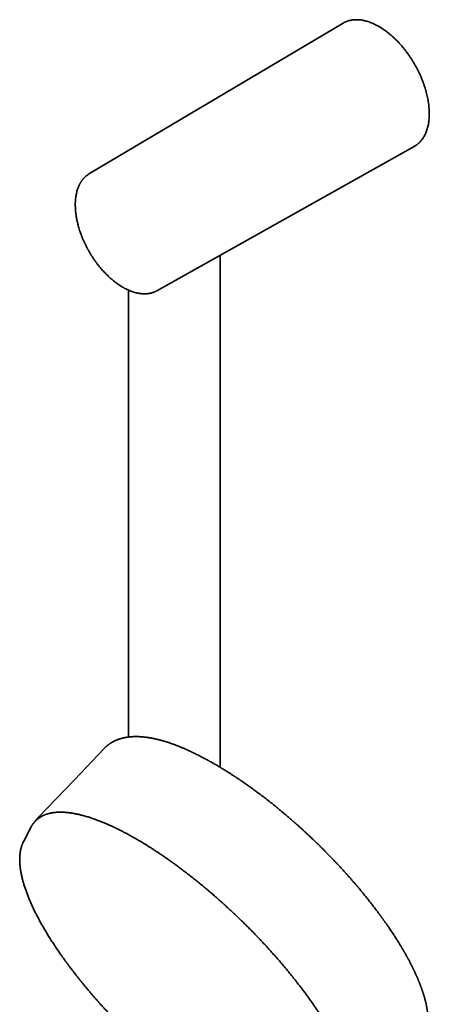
# Model space of a CAD drawing. Header units: millimetres. Extents: x 8 to 768, y 12 to 1489.
# Tile 8 of 13: x 613 to 697, y 509 to 713. Entities that reach past the tile are written whole.
import ezdxf

# ---------------------------------------------------------------- set-up
doc = ezdxf.new("R2010")
doc.units = ezdxf.units.MM

msp = doc.modelspace()

# ---------------------------------------------------------------- linework, layer by layer
at = {"color": 7, "linetype": 'Continuous', "lineweight": 35}
for p, q in [((679.57, 712.53), (626.97, 681.32)), ((640.99, 657.04), (694.31, 686.98)), ((654.06, 558.21), (654.06, 664.38)), ((635.06, 657.17), (635.06, 564.48)), ((640.99, 657.04), (640.98, 657.04)), ((630.04, 562.11), (630.04, 562.11)), ((663.72, 551.56), (663.72, 551.56)), ((616.37, 547.78), (616.35, 547.76)), ((614.93, 545.86), (613.38, 542.92)), ((614.95, 545.91), (614.93, 545.86)), ((613.38, 542.92), (613.38, 542.92))]:
    msp.add_line(p, q, dxfattribs=at)
at = {"color": 7, "linetype": 'Continuous', "lineweight": 35, "flags": 128}
for points in [[(626.78, 681.19), (626.84, 681.23), (626.97, 681.32)], [(630.04, 562.11), (623.86, 555.64), (616.35, 547.78)]]:
    msp.add_lwpolyline(points, dxfattribs=at)
at = {"color": 7, "linetype": 'Continuous', "lineweight": 35}
for points, knots in [([(697.42, 693.76), (697.42, 693.94), (697.41, 694.29), (697.38, 694.84), (697.33, 695.39), (697.26, 695.96), (697.17, 696.53), (697.06, 697.1), (696.94, 697.67), (696.79, 698.25), (696.63, 698.83), (696.44, 699.42), (696.24, 700.01), (696.02, 700.6), (695.78, 701.19), (695.53, 701.78), (695.26, 702.35), (694.98, 702.92), (694.68, 703.48), (694.37, 704.04), (694.04, 704.6), (693.69, 705.15), (693.33, 705.68), (692.96, 706.21), (692.58, 706.72), (692.2, 707.22), (691.8, 707.7), (691.4, 708.16), (690.98, 708.61), (690.56, 709.04), (690.12, 709.47), (689.68, 709.87), (689.23, 710.25), (688.79, 710.61), (688.34, 710.95), (687.89, 711.26), (687.44, 711.56), (686.99, 711.83), (686.53, 712.08), (686.07, 712.31), (685.62, 712.52), (685.16, 712.7), (684.72, 712.85), (684.28, 712.98), (683.84, 713.08), (683.42, 713.16), (683, 713.22), (682.58, 713.24), (682.17, 713.25), (681.76, 713.22), (681.37, 713.18), (680.99, 713.1), (680.63, 713), (680.28, 712.88), (679.94, 712.73), (679.7, 712.61), (679.58, 712.53), (679.57, 712.52)], [0, 0, 0, 0, 0.018613, 0.037225, 0.055838, 0.07445, 0.093063, 0.111343, 0.129624, 0.147904, 0.166184, 0.184797, 0.203409, 0.222022, 0.240634, 0.259247, 0.277527, 0.295808, 0.314088, 0.332368, 0.350981, 0.369593, 0.388206, 0.406819, 0.425431, 0.443711, 0.461992, 0.480272, 0.498552, 0.517165, 0.535777, 0.55439, 0.573003, 0.591615, 0.609896, 0.628176, 0.646456, 0.664736, 0.683349, 0.701962, 0.720574, 0.739187, 0.757799, 0.77608, 0.79436, 0.81264, 0.83092, 0.849533, 0.868146, 0.886758, 0.905371, 0.923983, 0.942264, 0.960544, 0.978824, 0.997105, 1, 1, 1, 1]), ([(694.31, 686.98), (694.33, 686.99), (694.46, 687.05), (694.68, 687.2), (694.99, 687.43), (695.27, 687.67), (695.55, 687.94), (695.8, 688.24), (696.03, 688.55), (696.25, 688.88), (696.45, 689.23), (696.63, 689.61), (696.8, 690), (696.94, 690.42), (697.07, 690.85), (697.18, 691.31), (697.27, 691.77), (697.34, 692.25), (697.38, 692.74), (697.41, 693.24), (697.42, 693.59), (697.42, 693.76)], [0, 0, 0, 0, 0.0088398, 0.0643447, 0.1198496, 0.1753545, 0.2308594, 0.2863643, 0.3408782, 0.3953921, 0.449906, 0.5044199, 0.5599248, 0.6154297, 0.6709346, 0.7264395, 0.7819444, 0.8364583, 0.8909722, 0.9454861, 1, 1, 1, 1]), ([(626.77, 681.19), (626.76, 681.18), (626.68, 681.13), (626.54, 681.03), (626.35, 680.88), (626.18, 680.73), (626.03, 680.59), (625.9, 680.46), (625.79, 680.34), (625.69, 680.22), (625.6, 680.12), (625.53, 680.02), (625.47, 679.95), (625.43, 679.88), (625.39, 679.82), (625.33, 679.74), (625.27, 679.64), (625.2, 679.53), (625.15, 679.45), (625.09, 679.35), (625.03, 679.24), (624.95, 679.1), (624.87, 678.93), (624.79, 678.75), (624.7, 678.55), (624.62, 678.33), (624.52, 678.04), (624.41, 677.67), (624.3, 677.24), (624.21, 676.8), (624.15, 676.35), (624.1, 675.89), (624.07, 675.51), (624.06, 675.23), (624.06, 675.05), (624.06, 674.9), (624.06, 674.76), (624.06, 674.64), (624.06, 674.54), (624.06, 674.47), (624.07, 674.41), (624.07, 674.34), (624.07, 674.27), (624.07, 674.17), (624.08, 674.05), (624.09, 673.9), (624.1, 673.74), (624.12, 673.58), (624.13, 673.4), (624.16, 673.18), (624.19, 672.91), (624.24, 672.58), (624.29, 672.23), (624.36, 671.85), (624.45, 671.43), (624.55, 671), (624.67, 670.55), (624.8, 670.06), (624.96, 669.55), (625.14, 669.01), (625.35, 668.45), (625.57, 667.89), (625.82, 667.32), (626.08, 666.75), (626.37, 666.17), (626.68, 665.58), (627.01, 665), (627.34, 664.45), (627.68, 663.93), (628, 663.45), (628.34, 662.97), (628.69, 662.51), (629.03, 662.07), (629.38, 661.65), (629.72, 661.26), (630.05, 660.9), (630.38, 660.55), (630.7, 660.24), (631.01, 659.94), (631.33, 659.65), (631.66, 659.36), (631.99, 659.09), (632.31, 658.84), (632.6, 658.62), (632.88, 658.42), (633.14, 658.24), (633.37, 658.09), (633.55, 657.98), (633.67, 657.9), (633.74, 657.86), (633.79, 657.83), (633.82, 657.81), (633.85, 657.8), (633.87, 657.78), (633.91, 657.76), (633.97, 657.73), (634.05, 657.68), (634.16, 657.62), (634.28, 657.56), (634.42, 657.48), (634.57, 657.4), (634.73, 657.32), (634.92, 657.24), (635.12, 657.15), (635.4, 657.02), (635.76, 656.88), (636.18, 656.75), (636.58, 656.63), (636.96, 656.54), (637.34, 656.47), (637.63, 656.44), (637.83, 656.42), (637.93, 656.41), (638.04, 656.4), (638.14, 656.4), (638.23, 656.39), (638.32, 656.39), (638.39, 656.39), (638.46, 656.39), (638.51, 656.39), (638.56, 656.39), (638.64, 656.4), (638.73, 656.4), (638.83, 656.41), (638.95, 656.42), (639.09, 656.43), (639.23, 656.45), (639.43, 656.48), (639.67, 656.53), (639.93, 656.6), (640.18, 656.68), (640.39, 656.75), (640.55, 656.82), (640.68, 656.88), (640.79, 656.94), (640.89, 656.99), (640.96, 657.02), (640.99, 657.04)], [0, 0, 0, 0, 0.001443, 0.011328, 0.020533, 0.029057, 0.036901, 0.043941, 0.050325, 0.056053, 0.061124, 0.065367, 0.069008, 0.072047, 0.074484, 0.07636, 0.08355, 0.086932, 0.090534, 0.094543, 0.098964, 0.104763, 0.111143, 0.118106, 0.12565, 0.133775, 0.142286, 0.156636, 0.170836, 0.184888, 0.198791, 0.212546, 0.226152, 0.231803, 0.236862, 0.24133, 0.245208, 0.248495, 0.251191, 0.253192, 0.254715, 0.25638, 0.258381, 0.26072, 0.264412, 0.268542, 0.272864, 0.277376, 0.282079, 0.286972, 0.295047, 0.303591, 0.312606, 0.322786, 0.333506, 0.344739, 0.356229, 0.367912, 0.381422, 0.395181, 0.409191, 0.423449, 0.437958, 0.452716, 0.467724, 0.482982, 0.498491, 0.514249, 0.527574, 0.541072, 0.554744, 0.568413, 0.581665, 0.594486, 0.606874, 0.61883, 0.630353, 0.641444, 0.652103, 0.662329, 0.674029, 0.685106, 0.695561, 0.705393, 0.714611, 0.722754, 0.730473, 0.737769, 0.74013, 0.742375, 0.744063, 0.745118, 0.745695, 0.746446, 0.747443, 0.749534, 0.752246, 0.75558, 0.759535, 0.764112, 0.768985, 0.774409, 0.780384, 0.78691, 0.793967, 0.808172, 0.822461, 0.83529, 0.848187, 0.861151, 0.874182, 0.87788, 0.881583, 0.885292, 0.888998, 0.892396, 0.89533, 0.898191, 0.900408, 0.902035, 0.903783, 0.906558, 0.909905, 0.913822, 0.91831, 0.92337, 0.928998, 0.934803, 0.94585, 0.956462, 0.966639, 0.976379, 0.982273, 0.987682, 0.992437, 0.996541, 1, 1, 1, 1]), ([(643.08, 563.43), (643.04, 563.44), (642.98, 563.47), (642.88, 563.5), (642.8, 563.52), (642.73, 563.54), (642.66, 563.56), (642.58, 563.59), (642.47, 563.62), (642.35, 563.66), (642.21, 563.7), (642.07, 563.74), (641.9, 563.78), (641.71, 563.83), (641.51, 563.89), (641.31, 563.94), (641.12, 563.99), (640.96, 564.02), (640.82, 564.06), (640.69, 564.09), (640.55, 564.12), (640.42, 564.15), (640.29, 564.17), (640.18, 564.19), (640.08, 564.22), (639.99, 564.23), (639.91, 564.25), (639.84, 564.26), (639.77, 564.27), (639.69, 564.29), (639.6, 564.3), (639.49, 564.32), (639.38, 564.34), (639.27, 564.36), (639.16, 564.38), (639.03, 564.4), (638.91, 564.41), (638.79, 564.43), (638.67, 564.44), (638.56, 564.46), (638.47, 564.47), (638.37, 564.48), (638.27, 564.49), (638.18, 564.5), (638.08, 564.51), (638, 564.52), (637.93, 564.52), (637.87, 564.53), (637.81, 564.53), (637.75, 564.54), (637.68, 564.54), (637.59, 564.55), (637.5, 564.55), (637.41, 564.56), (637.31, 564.56), (637.2, 564.57), (637.08, 564.57), (636.95, 564.57), (636.83, 564.58), (636.74, 564.58), (636.66, 564.58), (636.59, 564.58), (636.52, 564.58), (636.43, 564.58), (636.33, 564.57), (636.22, 564.57), (636.12, 564.57), (636.01, 564.56), (635.9, 564.56), (635.76, 564.55), (635.58, 564.54), (635.36, 564.52), (635.13, 564.49), (634.9, 564.46), (634.66, 564.42), (634.42, 564.38), (634.2, 564.34), (634.04, 564.3), (633.95, 564.28), (633.9, 564.27), (633.85, 564.26), (633.8, 564.24), (633.74, 564.23), (633.68, 564.21), (633.62, 564.2), (633.56, 564.18), (633.52, 564.17), (633.48, 564.16), (633.44, 564.14), (633.39, 564.13), (633.34, 564.12), (633.3, 564.1), (633.27, 564.09), (633.24, 564.08), (633.2, 564.07), (633.17, 564.06), (633.12, 564.04), (633.07, 564.03), (633.01, 564), (632.95, 563.98), (632.89, 563.96), (632.85, 563.95), (632.82, 563.93), (632.79, 563.92), (632.75, 563.91), (632.71, 563.89), (632.67, 563.88), (632.63, 563.86), (632.6, 563.85), (632.56, 563.83), (632.53, 563.82), (632.5, 563.81), (632.47, 563.79), (632.43, 563.77), (632.38, 563.75), (632.32, 563.73), (632.27, 563.7), (632.23, 563.68), (632.19, 563.66), (632.16, 563.65), (632.13, 563.63), (632.1, 563.62), (632.07, 563.61), (632.04, 563.59), (632, 563.57), (631.95, 563.55), (631.91, 563.52), (631.87, 563.5), (631.84, 563.48), (631.8, 563.46), (631.75, 563.44), (631.7, 563.41), (631.65, 563.38), (631.6, 563.35), (631.55, 563.32), (631.51, 563.3), (631.47, 563.27), (631.42, 563.24), (631.37, 563.21), (631.33, 563.18), (631.27, 563.14), (631.18, 563.08), (631.08, 563.01), (630.97, 562.93), (630.86, 562.85), (630.76, 562.78), (630.69, 562.71), (630.64, 562.67), (630.6, 562.64), (630.56, 562.61), (630.53, 562.58), (630.49, 562.55), (630.45, 562.51), (630.41, 562.47), (630.37, 562.44), (630.34, 562.41), (630.3, 562.38), (630.27, 562.34), (630.23, 562.3), (630.18, 562.26), (630.13, 562.2), (630.08, 562.15), (630.05, 562.12), (630.04, 562.11)], [0, 0, 0, 0, 0.006235, 0.012575, 0.017607, 0.021331, 0.026004, 0.031191, 0.03692, 0.045379, 0.054219, 0.063314, 0.072641, 0.086223, 0.09972, 0.112405, 0.124488, 0.136176, 0.144127, 0.152213, 0.16121, 0.171057, 0.178757, 0.18626, 0.19348, 0.199879, 0.204341, 0.208538, 0.213305, 0.218686, 0.224681, 0.232649, 0.239979, 0.246675, 0.255003, 0.263957, 0.272637, 0.280614, 0.289096, 0.296215, 0.303044, 0.309481, 0.31619, 0.323737, 0.32964, 0.33566, 0.340883, 0.34525, 0.348796, 0.352615, 0.357218, 0.364482, 0.371304, 0.377492, 0.38367, 0.39224, 0.4013, 0.410689, 0.42031, 0.426393, 0.431954, 0.436892, 0.441771, 0.447303, 0.456243, 0.464049, 0.471556, 0.480271, 0.488658, 0.496011, 0.511799, 0.529436, 0.545195, 0.564824, 0.58376, 0.60062, 0.620475, 0.635172, 0.639293, 0.643475, 0.647417, 0.651185, 0.65543, 0.660307, 0.665791, 0.670824, 0.674416, 0.677233, 0.680449, 0.684873, 0.688855, 0.692225, 0.694914, 0.69694, 0.699853, 0.703051, 0.706535, 0.710707, 0.715882, 0.72206, 0.726199, 0.729615, 0.732311, 0.734946, 0.738011, 0.741496, 0.744964, 0.748262, 0.751279, 0.754071, 0.756757, 0.759342, 0.76193, 0.76524, 0.769871, 0.775049, 0.779603, 0.783483, 0.786695, 0.789518, 0.792094, 0.794423, 0.796698, 0.799692, 0.803411, 0.807713, 0.81153, 0.814693, 0.818046, 0.821698, 0.825834, 0.830517, 0.835745, 0.84057, 0.84443, 0.848049, 0.852371, 0.856988, 0.861344, 0.86543, 0.869153, 0.878891, 0.890895, 0.899775, 0.910968, 0.921853, 0.930457, 0.934071, 0.938355, 0.942413, 0.945779, 0.948467, 0.95357, 0.959128, 0.962529, 0.966142, 0.969968, 0.974167, 0.978429, 0.983592, 0.989656, 0.996619, 1, 1, 1, 1]), ([(652.94, 558.88), (652.88, 558.91), (652.75, 558.99), (652.55, 559.1), (652.35, 559.21), (652.17, 559.31), (652.02, 559.4), (651.88, 559.48), (651.76, 559.54), (651.67, 559.59), (651.6, 559.63), (651.54, 559.66), (651.51, 559.68), (651.48, 559.7), (651.44, 559.72), (651.39, 559.75), (651.32, 559.78), (651.24, 559.83), (651.14, 559.88), (651.04, 559.93), (650.89, 560.02), (650.69, 560.13), (650.35, 560.3), (649.93, 560.52), (649.45, 560.77), (648.96, 561.01), (648.6, 561.19), (648.35, 561.3), (648.23, 561.36), (648.1, 561.42), (647.97, 561.49), (647.84, 561.54), (647.73, 561.59), (647.64, 561.64), (647.57, 561.67), (647.51, 561.7), (647.47, 561.72), (647.43, 561.73), (647.39, 561.75), (647.34, 561.78), (647.27, 561.81), (647.18, 561.85), (647.07, 561.9), (646.95, 561.95), (646.76, 562.03), (646.51, 562.14), (646.21, 562.27), (645.93, 562.38), (645.69, 562.48), (645.49, 562.57), (645.31, 562.63), (645.15, 562.7), (645, 562.76), (644.86, 562.81), (644.76, 562.85), (644.69, 562.88), (644.64, 562.89), (644.59, 562.91), (644.54, 562.93), (644.46, 562.96), (644.37, 562.99), (644.26, 563.03), (644.12, 563.08), (643.95, 563.14), (643.76, 563.21), (643.55, 563.28), (643.32, 563.36), (643.16, 563.41), (643.08, 563.43)], [0, 0, 0, 0, 0.016629, 0.037455, 0.056379, 0.073406, 0.088538, 0.101776, 0.11312, 0.122572, 0.12877, 0.133755, 0.137528, 0.140087, 0.142199, 0.147441, 0.154292, 0.162746, 0.172034, 0.181624, 0.191515, 0.216025, 0.242209, 0.29027, 0.338088, 0.385721, 0.434016, 0.446822, 0.459693, 0.472629, 0.485631, 0.498674, 0.510525, 0.519152, 0.526398, 0.532262, 0.536744, 0.539967, 0.543885, 0.549174, 0.556577, 0.565641, 0.576366, 0.588754, 0.602804, 0.635413, 0.666182, 0.695106, 0.722181, 0.741461, 0.759664, 0.77677, 0.792776, 0.807678, 0.82092, 0.825969, 0.830643, 0.835191, 0.841232, 0.849058, 0.85867, 0.870068, 0.885626, 0.90362, 0.924051, 0.946924, 0.97224, 1, 1, 1, 1]), ([(663.72, 551.56), (663.59, 551.66), (663.31, 551.88), (662.88, 552.21), (662.45, 552.53), (662.04, 552.84), (661.65, 553.13), (661.26, 553.42), (660.87, 553.71), (660.48, 553.99), (660.11, 554.25), (659.78, 554.49), (659.48, 554.69), (659.22, 554.88), (658.97, 555.05), (658.75, 555.2), (658.55, 555.34), (658.36, 555.46), (658.2, 555.57), (658.06, 555.67), (657.95, 555.75), (657.85, 555.81), (657.78, 555.86), (657.74, 555.89), (657.69, 555.92), (657.64, 555.95), (657.57, 556), (657.49, 556.05), (657.39, 556.12), (657.27, 556.2), (657.12, 556.3), (656.95, 556.4), (656.77, 556.53), (656.56, 556.66), (656.32, 556.81), (656.06, 556.98), (655.78, 557.16), (655.47, 557.35), (655.14, 557.56), (654.8, 557.77), (654.45, 557.99), (654.08, 558.21), (653.69, 558.44), (653.31, 558.66), (653.06, 558.81), (652.94, 558.88)], [0, 0, 0, 0, 0.036325, 0.077001, 0.116022, 0.15339, 0.189104, 0.223166, 0.261188, 0.296913, 0.330343, 0.361476, 0.387787, 0.412202, 0.434719, 0.45534, 0.474064, 0.490892, 0.505807, 0.518735, 0.529666, 0.538602, 0.544314, 0.548748, 0.552218, 0.556804, 0.562891, 0.570478, 0.579566, 0.591295, 0.604864, 0.620302, 0.637609, 0.656786, 0.679167, 0.703651, 0.730237, 0.758927, 0.789722, 0.822624, 0.855568, 0.890372, 0.927041, 0.965598, 1, 1, 1, 1]), ([(694.87, 499.15), (694.87, 499.15), (694.89, 499.17), (694.91, 499.19), (694.94, 499.22), (694.98, 499.26), (695.01, 499.29), (695.05, 499.33), (695.09, 499.37), (695.12, 499.42), (695.15, 499.45), (695.18, 499.48), (695.21, 499.52), (695.24, 499.56), (695.28, 499.6), (695.32, 499.64), (695.35, 499.69), (695.38, 499.73), (695.41, 499.76), (695.44, 499.8), (695.48, 499.85), (695.52, 499.9), (695.57, 499.97), (695.62, 500.03), (695.65, 500.08), (695.69, 500.13), (695.71, 500.17), (695.74, 500.21), (695.78, 500.26), (695.81, 500.31), (695.84, 500.35), (695.86, 500.39), (695.88, 500.42), (695.9, 500.45), (695.92, 500.48), (695.94, 500.52), (695.96, 500.56), (695.99, 500.6), (696.01, 500.64), (696.03, 500.67), (696.05, 500.71), (696.07, 500.75), (696.1, 500.79), (696.12, 500.84), (696.15, 500.88), (696.17, 500.93), (696.2, 500.98), (696.22, 501.02), (696.25, 501.08), (696.28, 501.15), (696.31, 501.21), (696.34, 501.27), (696.37, 501.34), (696.4, 501.4), (696.43, 501.47), (696.45, 501.52), (696.47, 501.57), (696.49, 501.61), (696.5, 501.64), (696.52, 501.68), (696.53, 501.72), (696.55, 501.76), (696.57, 501.81), (696.59, 501.86), (696.6, 501.9), (696.62, 501.94), (696.63, 501.99), (696.65, 502.04), (696.67, 502.1), (696.7, 502.17), (696.72, 502.23), (696.74, 502.29), (696.75, 502.34), (696.77, 502.4), (696.79, 502.46), (696.81, 502.52), (696.82, 502.59), (696.84, 502.64), (696.85, 502.69), (696.86, 502.74), (696.88, 502.79), (696.89, 502.84), (696.9, 502.89), (696.91, 502.93), (696.92, 502.97), (696.93, 503.01), (696.94, 503.06), (696.96, 503.12), (696.97, 503.2), (696.98, 503.26), (697, 503.32), (697, 503.37), (697.01, 503.4), (697.02, 503.45), (697.03, 503.5), (697.04, 503.56), (697.05, 503.61), (697.06, 503.67), (697.06, 503.72), (697.07, 503.77), (697.08, 503.84), (697.09, 503.9), (697.1, 503.95), (697.1, 504), (697.11, 504.04), (697.11, 504.08), (697.12, 504.13), (697.12, 504.17), (697.13, 504.22), (697.13, 504.27), (697.14, 504.32), (697.14, 504.38), (697.15, 504.43), (697.15, 504.5), (697.16, 504.58), (697.17, 504.67), (697.17, 504.77), (697.18, 504.88), (697.18, 504.99), (697.19, 505.09), (697.19, 505.19), (697.19, 505.28), (697.19, 505.35), (697.19, 505.41), (697.19, 505.46), (697.19, 505.51), (697.19, 505.57), (697.19, 505.63), (697.19, 505.69), (697.19, 505.75), (697.19, 505.8), (697.19, 505.86), (697.18, 505.92), (697.18, 505.99), (697.18, 506.07), (697.18, 506.13), (697.17, 506.19), (697.17, 506.26), (697.16, 506.34), (697.16, 506.43), (697.15, 506.51), (697.15, 506.6), (697.14, 506.69), (697.13, 506.78), (697.12, 506.87), (697.11, 506.96), (697.1, 507.04), (697.09, 507.13), (697.08, 507.24), (697.07, 507.35), (697.05, 507.47), (697.04, 507.57), (697.02, 507.67), (697.01, 507.76), (697, 507.86), (696.98, 507.95), (696.97, 508.03), (696.96, 508.11), (696.94, 508.19), (696.93, 508.26), (696.92, 508.33), (696.9, 508.42), (696.88, 508.51), (696.84, 508.73), (696.79, 508.96), (696.74, 509.21), (696.71, 509.33), (696.69, 509.44), (696.66, 509.54), (696.64, 509.63), (696.62, 509.72), (696.59, 509.82), (696.56, 509.94), (696.53, 510.07), (696.49, 510.22), (696.45, 510.37), (696.4, 510.52), (696.35, 510.69), (696.3, 510.89), (696.23, 511.1), (696.17, 511.28), (696.13, 511.43), (696.09, 511.55), (696.04, 511.69), (695.99, 511.84), (695.94, 512), (695.89, 512.15), (695.83, 512.3), (695.78, 512.46), (695.72, 512.62), (695.66, 512.77), (695.6, 512.93), (695.55, 513.07), (695.5, 513.2), (695.45, 513.31), (695.42, 513.41), (695.39, 513.48), (695.37, 513.54), (695.35, 513.57), (695.34, 513.6), (695.33, 513.62), (695.32, 513.66), (695.3, 513.71), (695.27, 513.77), (695.23, 513.88), (695.17, 514.01), (695.11, 514.17), (695.04, 514.32), (694.98, 514.47), (694.91, 514.62), (694.84, 514.79), (694.76, 514.97), (694.68, 515.16), (694.6, 515.34), (694.51, 515.52), (694.44, 515.69), (694.36, 515.84), (694.3, 515.97), (694.25, 516.08), (694.21, 516.17), (694.18, 516.24), (694.16, 516.28), (694.14, 516.32), (694.13, 516.35), (694.1, 516.39), (694.07, 516.45), (694.04, 516.53), (694, 516.61), (693.95, 516.7), (693.9, 516.81), (693.83, 516.94), (693.75, 517.1), (693.66, 517.28), (693.57, 517.46), (693.47, 517.66), (693.35, 517.88), (693.22, 518.13), (693.11, 518.35), (693, 518.54), (692.91, 518.71), (692.81, 518.89), (692.71, 519.07), (692.61, 519.26), (692.5, 519.45), (692.4, 519.62), (692.31, 519.78), (692.24, 519.91), (692.18, 520.02), (692.12, 520.11), (692.08, 520.19), (692.05, 520.24), (692.02, 520.29), (691.99, 520.34), (691.95, 520.41), (691.9, 520.5), (691.83, 520.61), (691.76, 520.74), (691.67, 520.89), (691.57, 521.06), (691.45, 521.25), (691.31, 521.47), (691.16, 521.72), (690.99, 522), (690.81, 522.29), (690.62, 522.6), (690.41, 522.92), (690.19, 523.26), (689.97, 523.6), (689.73, 523.97), (689.47, 524.35), (689.23, 524.71), (689.01, 525.04), (688.8, 525.34), (688.59, 525.65), (688.4, 525.92), (688.24, 526.14), (688.12, 526.31), (688.01, 526.46), (687.92, 526.59), (687.84, 526.7), (687.78, 526.79), (687.73, 526.85), (687.69, 526.91), (687.66, 526.95), (687.64, 526.98), (687.61, 527.02), (687.57, 527.08), (687.51, 527.15), (687.44, 527.25), (687.33, 527.41), (687.17, 527.63), (686.96, 527.91), (686.73, 528.21), (686.51, 528.52), (686.28, 528.82), (686.04, 529.13), (685.8, 529.44), (685.48, 529.86), (685.05, 530.4), (684.53, 531.06), (684.01, 531.7), (683.51, 532.32), (683.02, 532.9), (682.55, 533.47), (682.08, 534.01), (681.63, 534.54), (681.17, 535.07), (680.71, 535.59), (680.25, 536.1), (679.81, 536.59), (679.38, 537.06), (678.96, 537.52), (678.54, 537.97), (678.08, 538.46), (677.57, 538.99), (677.02, 539.57), (676.48, 540.13), (676.06, 540.55), (675.76, 540.85), (675.58, 541.04), (675.37, 541.25), (675.14, 541.47), (674.9, 541.71), (674.64, 541.97), (674.35, 542.25), (674.04, 542.55), (673.71, 542.87), (673.35, 543.22), (672.97, 543.59), (672.56, 543.97), (672.14, 544.37), (671.69, 544.78), (671.24, 545.2), (670.77, 545.63), (670.28, 546.07), (669.77, 546.53), (669.23, 547), (668.68, 547.48), (668.11, 547.97), (667.53, 548.46), (666.96, 548.94), (666.4, 549.42), (665.81, 549.89), (665.21, 550.38), (664.6, 550.87), (664.1, 551.27), (663.8, 551.5), (663.72, 551.56)], [0, 0, 0, 0, 0.000359, 0.001612, 0.002753, 0.003794, 0.004941, 0.006294, 0.007817, 0.009212, 0.010353, 0.011344, 0.012464, 0.013727, 0.015128, 0.016666, 0.018105, 0.01928, 0.020359, 0.021532, 0.022807, 0.024741, 0.026839, 0.028814, 0.030613, 0.031783, 0.032854, 0.034138, 0.035716, 0.037248, 0.038573, 0.039718, 0.040542, 0.041305, 0.042179, 0.043246, 0.044505, 0.045772, 0.046846, 0.047856, 0.048789, 0.049882, 0.051116, 0.052406, 0.053742, 0.055226, 0.056409, 0.057585, 0.059124, 0.061366, 0.063051, 0.064488, 0.066244, 0.068339, 0.069898, 0.071451, 0.07274, 0.073762, 0.074609, 0.075559, 0.076632, 0.077809, 0.079071, 0.080406, 0.081585, 0.082514, 0.083599, 0.08503, 0.086795, 0.088511, 0.090198, 0.091625, 0.09302, 0.094452, 0.096017, 0.097732, 0.099344, 0.100776, 0.101855, 0.103073, 0.10443, 0.105882, 0.107157, 0.108193, 0.109016, 0.109886, 0.111007, 0.112942, 0.114771, 0.116466, 0.117968, 0.118983, 0.119852, 0.120804, 0.122085, 0.123672, 0.125122, 0.126353, 0.127549, 0.128931, 0.130498, 0.132145, 0.133465, 0.13446, 0.135272, 0.136374, 0.137467, 0.138744, 0.139963, 0.141048, 0.142363, 0.143501, 0.144837, 0.146411, 0.148144, 0.150612, 0.152774, 0.155679, 0.158452, 0.160474, 0.16271, 0.165398, 0.166844, 0.168038, 0.16909, 0.170287, 0.171644, 0.173133, 0.174615, 0.175928, 0.177073, 0.178328, 0.17985, 0.181636, 0.183361, 0.184818, 0.186029, 0.187606, 0.189501, 0.191529, 0.193373, 0.195339, 0.197359, 0.199536, 0.201641, 0.203482, 0.205133, 0.207319, 0.209721, 0.212195, 0.214746, 0.217478, 0.219382, 0.221375, 0.223391, 0.225398, 0.22734, 0.229043, 0.230695, 0.232142, 0.23375, 0.235541, 0.237515, 0.239663, 0.250025, 0.252682, 0.255236, 0.257562, 0.25966, 0.26153, 0.263265, 0.265196, 0.267734, 0.270579, 0.273683, 0.276788, 0.279855, 0.282885, 0.287566, 0.291997, 0.296086, 0.298267, 0.300789, 0.303687, 0.306786, 0.309837, 0.312838, 0.315788, 0.318975, 0.322101, 0.325166, 0.328171, 0.331014, 0.333524, 0.335697, 0.337533, 0.339033, 0.340196, 0.340702, 0.341102, 0.341483, 0.342144, 0.343112, 0.344386, 0.345927, 0.349175, 0.352182, 0.354947, 0.35759, 0.36055, 0.363866, 0.367078, 0.370567, 0.37433, 0.377481, 0.380719, 0.383611, 0.385989, 0.387993, 0.389625, 0.390884, 0.391611, 0.392112, 0.392632, 0.39331, 0.394551, 0.395989, 0.397492, 0.399062, 0.400697, 0.403475, 0.406426, 0.409547, 0.412843, 0.416437, 0.420395, 0.424718, 0.429404, 0.432246, 0.435206, 0.438284, 0.441482, 0.444798, 0.448232, 0.451556, 0.454121, 0.456366, 0.45829, 0.459894, 0.461177, 0.462171, 0.462969, 0.463577, 0.46484, 0.466426, 0.46834, 0.47058, 0.473147, 0.476041, 0.479261, 0.483171, 0.487474, 0.492127, 0.497093, 0.502374, 0.507968, 0.51353, 0.51937, 0.525489, 0.531887, 0.538563, 0.543402, 0.548377, 0.553489, 0.558724, 0.561817, 0.564603, 0.567081, 0.569252, 0.571116, 0.572434, 0.57354, 0.574432, 0.575111, 0.575576, 0.576048, 0.576974, 0.578302, 0.579963, 0.581692, 0.586115, 0.590794, 0.595711, 0.600688, 0.605685, 0.610701, 0.615737, 0.620792, 0.631447, 0.642188, 0.653015, 0.662738, 0.672255, 0.681479, 0.69041, 0.699048, 0.707392, 0.716161, 0.724582, 0.732654, 0.740378, 0.74789, 0.755286, 0.762568, 0.772392, 0.781999, 0.791391, 0.800567, 0.803489, 0.806687, 0.810199, 0.814023, 0.818161, 0.822613, 0.827377, 0.832455, 0.83811, 0.84411, 0.850453, 0.85714, 0.864171, 0.871545, 0.878905, 0.886578, 0.894564, 0.902863, 0.911474, 0.920399, 0.929636, 0.939185, 0.948027, 0.95712, 0.966465, 0.976062, 0.98591, 0.996009, 1, 1, 1, 1]), ([(678.98, 483.54), (679, 483.55), (679.05, 483.58), (679.13, 483.63), (679.21, 483.68), (679.3, 483.73), (679.39, 483.79), (679.49, 483.86), (679.58, 483.93), (679.67, 483.99), (679.74, 484.06), (679.81, 484.11), (679.87, 484.17), (679.93, 484.21), (679.97, 484.25), (680, 484.28), (680.03, 484.31), (680.06, 484.33), (680.09, 484.36), (680.12, 484.4), (680.17, 484.44), (680.21, 484.49), (680.27, 484.55), (680.32, 484.61), (680.38, 484.67), (680.43, 484.73), (680.48, 484.8), (680.54, 484.87), (680.6, 484.94), (680.65, 485.01), (680.69, 485.07), (680.73, 485.12), (680.76, 485.16), (680.78, 485.2), (680.8, 485.23), (680.83, 485.27), (680.86, 485.32), (680.9, 485.38), (680.94, 485.45), (680.99, 485.53), (681.03, 485.62), (681.08, 485.71), (681.13, 485.8), (681.17, 485.89), (681.21, 485.97), (681.25, 486.06), (681.28, 486.14), (681.32, 486.22), (681.35, 486.31), (681.38, 486.38), (681.4, 486.45), (681.42, 486.5), (681.44, 486.55), (681.46, 486.6), (681.47, 486.65), (681.49, 486.7), (681.51, 486.76), (681.53, 486.84), (681.56, 486.93), (681.59, 487.04), (681.62, 487.15), (681.64, 487.28), (681.67, 487.4), (681.7, 487.53), (681.72, 487.67), (681.74, 487.79), (681.76, 487.89), (681.77, 487.97), (681.78, 488.04), (681.79, 488.1), (681.79, 488.16), (681.8, 488.21), (681.8, 488.24), (681.81, 488.29), (681.81, 488.34), (681.82, 488.41), (681.83, 488.49), (681.83, 488.58), (681.84, 488.67), (681.84, 488.78), (681.85, 488.9), (681.85, 489.03), (681.86, 489.2), (681.86, 489.41), (681.85, 489.67), (681.84, 489.94), (681.83, 490.23), (681.8, 490.53), (681.77, 490.79), (681.75, 490.99), (681.73, 491.14), (681.71, 491.28), (681.69, 491.42), (681.67, 491.54), (681.66, 491.65), (681.64, 491.74), (681.63, 491.81), (681.62, 491.87), (681.61, 491.92), (681.6, 491.97), (681.59, 492.02), (681.58, 492.08), (681.57, 492.14), (681.55, 492.21), (681.54, 492.3), (681.52, 492.39), (681.5, 492.5), (681.47, 492.62), (681.44, 492.76), (681.4, 492.91), (681.37, 493.08), (681.32, 493.26), (681.26, 493.48), (681.2, 493.72), (681.13, 493.98), (681.05, 494.26), (680.96, 494.54), (680.87, 494.84), (680.75, 495.21), (680.59, 495.68), (680.38, 496.25), (680.16, 496.83), (679.92, 497.43), (679.67, 498.03), (679.46, 498.52), (679.3, 498.87), (679.2, 499.08), (679.1, 499.3), (679, 499.51), (678.9, 499.72), (678.8, 499.93), (678.71, 500.11), (678.62, 500.28), (678.55, 500.44), (678.48, 500.58), (678.41, 500.7), (678.36, 500.8), (678.32, 500.89), (678.28, 500.96), (678.24, 501.04), (678.2, 501.12), (678.15, 501.21), (678.09, 501.33), (678.01, 501.49), (677.9, 501.68), (677.79, 501.9), (677.66, 502.14), (677.52, 502.39), (677.37, 502.67), (677.21, 502.95), (677.04, 503.25), (676.86, 503.56), (676.67, 503.88), (676.45, 504.26), (676.19, 504.7), (675.88, 505.21), (675.55, 505.74), (675.2, 506.3), (674.83, 506.87), (674.44, 507.47), (674.03, 508.08), (673.59, 508.72), (673.14, 509.37), (672.67, 510.04), (672.18, 510.72), (671.67, 511.42), (671.13, 512.14), (670.56, 512.89), (670.01, 513.6), (669.49, 514.27), (668.99, 514.89), (668.47, 515.53), (667.95, 516.17), (667.41, 516.81), (666.82, 517.51), (666.17, 518.27), (665.46, 519.08), (664.74, 519.89), (664.02, 520.7), (663.28, 521.5), (662.54, 522.28), (661.82, 523.05), (661.1, 523.8), (660.37, 524.54), (659.64, 525.28), (658.88, 526.02), (658.11, 526.78), (657.31, 527.54), (656.51, 528.3), (655.7, 529.04), (654.89, 529.78), (654.1, 530.5), (653.31, 531.2), (652.54, 531.87), (651.76, 532.53), (650.99, 533.19), (650.19, 533.85), (649.38, 534.51), (648.56, 535.17), (647.73, 535.82), (646.9, 536.46), (646.08, 537.08), (645.31, 537.65), (644.61, 538.17), (643.97, 538.63), (643.32, 539.09), (642.68, 539.53), (642.05, 539.97), (641.44, 540.38), (640.86, 540.77), (640.3, 541.13), (639.77, 541.47), (639.25, 541.8), (638.76, 542.11), (638.29, 542.4), (637.84, 542.67), (637.4, 542.93), (636.97, 543.19), (636.52, 543.44), (636.08, 543.7), (635.66, 543.93), (635.26, 544.15), (634.89, 544.35), (634.54, 544.54), (634.22, 544.71), (633.92, 544.86), (633.64, 545), (633.39, 545.13), (633.16, 545.25), (632.98, 545.34), (632.85, 545.4), (632.76, 545.45), (632.67, 545.49), (632.6, 545.52), (632.53, 545.56), (632.46, 545.59), (632.38, 545.63), (632.29, 545.67), (632.18, 545.73), (632.05, 545.79), (631.89, 545.86), (631.7, 545.95), (631.49, 546.05), (631.27, 546.15), (631.03, 546.25), (630.78, 546.37), (630.5, 546.49), (630.2, 546.62), (629.86, 546.76), (629.51, 546.9), (629.15, 547.04), (628.73, 547.2), (628.28, 547.37), (627.81, 547.54), (627.35, 547.7), (626.91, 547.84), (626.5, 547.97), (626.1, 548.08), (625.73, 548.19), (625.39, 548.28), (625.07, 548.35), (624.77, 548.42), (624.48, 548.49), (624.23, 548.54), (624.02, 548.58), (623.85, 548.62), (623.71, 548.64), (623.6, 548.66), (623.51, 548.67), (623.44, 548.69), (623.38, 548.7), (623.33, 548.7), (623.3, 548.71), (623.26, 548.72), (623.21, 548.72), (623.15, 548.73), (623.09, 548.74), (623.01, 548.75), (622.9, 548.77), (622.78, 548.78), (622.64, 548.8), (622.49, 548.82), (622.32, 548.83), (622.14, 548.85), (621.97, 548.86), (621.79, 548.88), (621.62, 548.88), (621.45, 548.89), (621.17, 548.9), (620.8, 548.9), (620.46, 548.89), (620.24, 548.88), (620.15, 548.87), (620.06, 548.87), (619.99, 548.86), (619.92, 548.85), (619.87, 548.85), (619.83, 548.84), (619.8, 548.84), (619.78, 548.84), (619.75, 548.84), (619.71, 548.83), (619.67, 548.83), (619.62, 548.82), (619.56, 548.81), (619.5, 548.8), (619.39, 548.79), (619.22, 548.76), (619.04, 548.73), (618.88, 548.7), (618.75, 548.67), (618.61, 548.63), (618.48, 548.6), (618.35, 548.56), (618.21, 548.52), (618.09, 548.48), (617.98, 548.44), (617.89, 548.41), (617.8, 548.38), (617.72, 548.35), (617.64, 548.31), (617.55, 548.28), (617.46, 548.23), (617.37, 548.19), (617.27, 548.14), (617.18, 548.09), (617.08, 548.05), (616.95, 547.97), (616.79, 547.88), (616.59, 547.75), (616.39, 547.6), (616.2, 547.45), (616.04, 547.31), (615.92, 547.2), (615.83, 547.11), (615.75, 547.02), (615.66, 546.93), (615.58, 546.84), (615.52, 546.76), (615.46, 546.68), (615.41, 546.62), (615.35, 546.54), (615.29, 546.45), (615.22, 546.36), (615.15, 546.25), (615.08, 546.13), (615, 546), (614.95, 545.91), (614.93, 545.86)], [0, 0, 0, 0, 0.001409, 0.002983, 0.004725, 0.006632, 0.008707, 0.010948, 0.013354, 0.015512, 0.017472, 0.019236, 0.020803, 0.022172, 0.023345, 0.024194, 0.024897, 0.02558, 0.026417, 0.027409, 0.028556, 0.029859, 0.031465, 0.033095, 0.034683, 0.036229, 0.037732, 0.039586, 0.041371, 0.043038, 0.044504, 0.045768, 0.046619, 0.047365, 0.048171, 0.049074, 0.050073, 0.051488, 0.053061, 0.054792, 0.056653, 0.058563, 0.060516, 0.062513, 0.064128, 0.06577, 0.06744, 0.069136, 0.070802, 0.072272, 0.073536, 0.074593, 0.075479, 0.076286, 0.077198, 0.078215, 0.079337, 0.080564, 0.082373, 0.08437, 0.086479, 0.08864, 0.090854, 0.093119, 0.095436, 0.097806, 0.099155, 0.100494, 0.101699, 0.102757, 0.103667, 0.10443, 0.105045, 0.105513, 0.10645, 0.107587, 0.108925, 0.110289, 0.111813, 0.113497, 0.115341, 0.117344, 0.119495, 0.123129, 0.126925, 0.130883, 0.135003, 0.139285, 0.143728, 0.145734, 0.147772, 0.149792, 0.151622, 0.153248, 0.154669, 0.155821, 0.156792, 0.157581, 0.158199, 0.158741, 0.159511, 0.160213, 0.161032, 0.161979, 0.163054, 0.164257, 0.165587, 0.167198, 0.168964, 0.170884, 0.172958, 0.175187, 0.177958, 0.180937, 0.184122, 0.187504, 0.190944, 0.194399, 0.197869, 0.204269, 0.210719, 0.217219, 0.223769, 0.230369, 0.237019, 0.239269, 0.241525, 0.243787, 0.246054, 0.248305, 0.250405, 0.25233, 0.254108, 0.255706, 0.257124, 0.258363, 0.259422, 0.260301, 0.261001, 0.261745, 0.262553, 0.263455, 0.264414, 0.266258, 0.268272, 0.270454, 0.272807, 0.275381, 0.278119, 0.280963, 0.283906, 0.28695, 0.290093, 0.293336, 0.298044, 0.302947, 0.308046, 0.31334, 0.31883, 0.324412, 0.330183, 0.336142, 0.34229, 0.348396, 0.354678, 0.361135, 0.367767, 0.374575, 0.381558, 0.387167, 0.392885, 0.398701, 0.404532, 0.410362, 0.41619, 0.423605, 0.431017, 0.438427, 0.445834, 0.453238, 0.46064, 0.467616, 0.47459, 0.481561, 0.488531, 0.495497, 0.502884, 0.510268, 0.517649, 0.525028, 0.532403, 0.539777, 0.546726, 0.553674, 0.560619, 0.567561, 0.574502, 0.58186, 0.589216, 0.596569, 0.60392, 0.611268, 0.618613, 0.624383, 0.630151, 0.635918, 0.641683, 0.647436, 0.653055, 0.658277, 0.66334, 0.668247, 0.672995, 0.677587, 0.681942, 0.686146, 0.690198, 0.694098, 0.698542, 0.702771, 0.706784, 0.710583, 0.714165, 0.717532, 0.720684, 0.72362, 0.726341, 0.728846, 0.731136, 0.733211, 0.734205, 0.735112, 0.735931, 0.736664, 0.737321, 0.737951, 0.73875, 0.739717, 0.740818, 0.742022, 0.74376, 0.745675, 0.747767, 0.750036, 0.752481, 0.755104, 0.757903, 0.761187, 0.764684, 0.768396, 0.772322, 0.776462, 0.781848, 0.787088, 0.792183, 0.797131, 0.801933, 0.806589, 0.811098, 0.814993, 0.818771, 0.822434, 0.82598, 0.829395, 0.831744, 0.833945, 0.835997, 0.837136, 0.838225, 0.83921, 0.839999, 0.840552, 0.840988, 0.84151, 0.842135, 0.842866, 0.843701, 0.844641, 0.846105, 0.847766, 0.849626, 0.851684, 0.853988, 0.85641, 0.858841, 0.861281, 0.863729, 0.866186, 0.868652, 0.875588, 0.882592, 0.884173, 0.885658, 0.886979, 0.888137, 0.889131, 0.889961, 0.890628, 0.891037, 0.891376, 0.891819, 0.892394, 0.893101, 0.893923, 0.894871, 0.895895, 0.896915, 0.90051, 0.904033, 0.906287, 0.908572, 0.910902, 0.913277, 0.915698, 0.918163, 0.920532, 0.922511, 0.924305, 0.925914, 0.927377, 0.928973, 0.930758, 0.932539, 0.934476, 0.936506, 0.938504, 0.940465, 0.94239, 0.946787, 0.951044, 0.955986, 0.960809, 0.965558, 0.967959, 0.970386, 0.972818, 0.975224, 0.977606, 0.979985, 0.981423, 0.983063, 0.984906, 0.986952, 0.989201, 0.991607, 0.994209, 0.997007, 1, 1, 1, 1]), ([(616.37, 547.81), (616.36, 547.8), (616.34, 547.77), (616.3, 547.73), (616.26, 547.68), (616.21, 547.63), (616.16, 547.58), (616.12, 547.52), (616.07, 547.46), (616.02, 547.4), (615.97, 547.33), (615.92, 547.27), (615.88, 547.21), (615.84, 547.16), (615.81, 547.12), (615.78, 547.08), (615.77, 547.06), (615.75, 547.03), (615.74, 547.01), (615.73, 547), (615.73, 547)], [0, 0, 0, 0, 0.035487, 0.082483, 0.141045, 0.211207, 0.274482, 0.344935, 0.422569, 0.503669, 0.592598, 0.67268, 0.743916, 0.806304, 0.859846, 0.904542, 0.932258, 0.957812, 0.98969, 1, 1, 1, 1]), ([(613.38, 542.92), (613.37, 542.91), (613.33, 542.83), (613.26, 542.69), (613.17, 542.47), (613.08, 542.26), (612.99, 542.03), (612.92, 541.8), (612.85, 541.57), (612.79, 541.32), (612.73, 541.08), (612.68, 540.82), (612.64, 540.56), (612.61, 540.29), (612.58, 540.02), (612.56, 539.74), (612.54, 539.45), (612.54, 539.16), (612.54, 538.87), (612.55, 538.57), (612.57, 538.26), (612.59, 537.95), (612.62, 537.63), (612.66, 537.31), (612.7, 536.99), (612.75, 536.66), (612.81, 536.33), (612.88, 535.99), (612.95, 535.65), (613.03, 535.3), (613.12, 534.95), (613.21, 534.6), (613.32, 534.24), (613.42, 533.88), (613.54, 533.51), (613.66, 533.15), (613.78, 532.77), (613.92, 532.4), (614.06, 532.02), (614.2, 531.64), (614.36, 531.25), (614.52, 530.87), (614.68, 530.47), (614.85, 530.08), (615.03, 529.68), (615.21, 529.28), (615.4, 528.88), (615.6, 528.47), (615.8, 528.06), (616.01, 527.65), (616.22, 527.24), (616.44, 526.82), (616.67, 526.4), (616.9, 525.98), (617.14, 525.56), (617.38, 525.13), (617.63, 524.71), (617.88, 524.28), (618.14, 523.84), (618.4, 523.41), (618.67, 522.97), (618.95, 522.54), (619.23, 522.1), (619.51, 521.65), (619.81, 521.21), (620.1, 520.77), (620.4, 520.32), (620.71, 519.87), (621.02, 519.42), (621.34, 518.97), (621.66, 518.52), (621.99, 518.07), (622.32, 517.61), (622.65, 517.16), (623, 516.7), (623.34, 516.24), (623.69, 515.79), (624.05, 515.33), (624.41, 514.87), (624.77, 514.41), (625.14, 513.95), (625.51, 513.48), (625.88, 513.04), (626.25, 512.59), (626.61, 512.16), (626.97, 511.73), (627.33, 511.31), (627.68, 510.9), (628.04, 510.48), (628.4, 510.07), (628.77, 509.66), (629.13, 509.24), (629.5, 508.83), (629.88, 508.42), (630.25, 508.01), (630.63, 507.61), (631.01, 507.2), (631.39, 506.79), (631.77, 506.39), (632.15, 505.99), (632.54, 505.59), (632.92, 505.19), (633.31, 504.8), (633.68, 504.42), (634.05, 504.05), (634.38, 503.72), (634.67, 503.43), (634.98, 503.12), (635.21, 502.91), (635.35, 502.77)], [0, 0, 0, 0, 0.00127, 0.010211, 0.019219, 0.028296, 0.037444, 0.046666, 0.055959, 0.065324, 0.074758, 0.084259, 0.093822, 0.103443, 0.113117, 0.122838, 0.132602, 0.142403, 0.152234, 0.162092, 0.17197, 0.181865, 0.191773, 0.201689, 0.211611, 0.221536, 0.231461, 0.241384, 0.251303, 0.261217, 0.271125, 0.281025, 0.290918, 0.300803, 0.31068, 0.320547, 0.330406, 0.340256, 0.350097, 0.35993, 0.369754, 0.379569, 0.389376, 0.399176, 0.408967, 0.418751, 0.428529, 0.438299, 0.448063, 0.457821, 0.467573, 0.47732, 0.487062, 0.496799, 0.506531, 0.516259, 0.525984, 0.535705, 0.545424, 0.555139, 0.564853, 0.574564, 0.584274, 0.593983, 0.603691, 0.613399, 0.623107, 0.632816, 0.642525, 0.652237, 0.66195, 0.671667, 0.681386, 0.69111, 0.700838, 0.710571, 0.720311, 0.730058, 0.739813, 0.749577, 0.759351, 0.769137, 0.778936, 0.787744, 0.797546, 0.80635, 0.815152, 0.823952, 0.83275, 0.841545, 0.850337, 0.859125, 0.867909, 0.876689, 0.885463, 0.894231, 0.902989, 0.911737, 0.920471, 0.929186, 0.937873, 0.946519, 0.955099, 0.963564, 0.971792, 0.979402, 0.985434, 0.990853, 1, 1, 1, 1])]:
    msp.add_open_spline(points, degree=3, knots=knots, dxfattribs=at)

doc.saveas('drawing.dxf')
